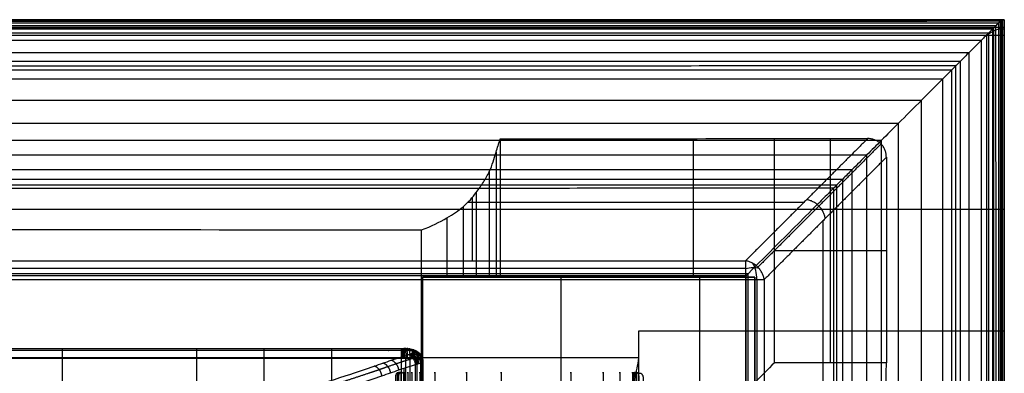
# Model space of a CAD drawing. Header units: millimetres. Extents: x -2054 to -149, y -1100 to -46.
# Tile 64 of 64: x -637 to -149, y -224 to -49. Entities that reach past the tile are written whole.
import ezdxf

# ---------------------------------------------------------------- set-up
doc = ezdxf.new("R2010")
doc.units = ezdxf.units.MM
for name, color, linetype, true_color in [('patt2$Calque 04', 7, 'Continuous', 0xffa500), ('patt2$Calque 20', 7, 'Continuous', 0xf24ad7), ('patt2$SOLIDEE', 7, 'Continuous', 0x3100ff)]:
    doc.layers.add(name, color=color, linetype=linetype, true_color=true_color)

msp = doc.modelspace()

# ---------------------------------------------------------------- linework, layer by layer
at = {"layer": 'patt2$Calque 04'}
for p, q in [((-615.46, -342.03, 382.47), (-615.46, -217.05, 382.47)), ((-548.83, -342.02, 382.47), (-548.83, -217.05, 382.47)), ((-515.49, -342.02, 382.47), (-515.49, -217.05, 382.47)), ((-482.02, -342.02, 382.47), (-482.02, -217.05, 382.47)), ((-447.41, -342.02, 382.47), (-447.41, -217.05, 382.47)), ((-445.23, -342.09, 382.37), (-445.24, -217.07, 382.37)), ((-443.19, -342.42, 381.88), (-443.19, -217.15, 381.88)), ((-439.7, -343.79, 379.85), (-439.71, -217.48, 379.85)), ((-437.82, -350.66, 369.21), (-437.83, -219.29, 369.21)), ((-436.74, -348.37, 372.87), (-436.74, -218.67, 372.87)), ((-446.19, -359.44, 360.56), (-446.2, -221.86, 360.56)), ((-440.46, -353.06, 366.16), (-440.46, -219.96, 366.16))]:
    msp.add_line(p, q, dxfattribs=at)
for points, weights, knots in [([(-439.35, -216.11, 369.02), (-439, -215.97, 369.55), (-438.47, -215.66, 370.69), (-438.1, -215.14, 372.66), (-438.31, -214.61, 374.62), (-439.05, -214.14, 376.4), (-440.22, -213.71, 378.03), (-441.75, -213.38, 379.28), (-443.41, -213.18, 380.05), (-444.51, -213.09, 380.37), (-445.14, -213.06, 380.49), (-445.36, -213.06, 380.52), (-445.52, -213.05, 380.55), (-445.88, -213.04, 380.59), (-446.47, -213.03, 380.62), (-446.93, -213.03, 380.62), (-447.23, -213.03, 380.62), (-447.41, -213.03, 380.62), (-458.95, -213.03, 380.62), (-470.48, -213.03, 380.62), (-482.02, -213.03, 380.63), (-493.18, -213.03, 380.63), (-504.34, -213.03, 380.63), (-515.49, -213.03, 380.62), (-526.61, -213.03, 380.62), (-537.72, -213.03, 380.62), (-548.83, -213.03, 380.62), (-571.04, -213.03, 380.62), (-593.25, -213.03, 380.62), (-615.46, -213.03, 380.62), (-637.63, -213.03, 380.62), (-659.81, -213.03, 380.62), (-681.98, -213.03, 380.62), (-726.19, -213.04, 380.62), (-770.39, -213.04, 380.62), (-814.6, -213.04, 380.62), (-858.82, -213.04, 380.62), (-903.04, -213.04, 380.62), (-947.26, -213.04, 380.62), (-958.3, -213.04, 380.62), (-969.34, -213.04, 380.62), (-980.38, -213.04, 380.62), (-991.49, -213.04, 380.62), (-1002.6, -213.04, 380.62), (-1013.71, -213.04, 380.62), (-1035.95, -213.04, 380.62), (-1058.19, -213.04, 380.62), (-1080.44, -213.04, 380.62), (-1102.28, -213.04, 380.62), (-1124.13, -213.04, 380.62), (-1145.97, -213.04, 380.62), (-1157.21, -213.04, 380.62), (-1168.45, -213.04, 380.62), (-1179.69, -213.04, 380.62), (-1180.57, -213.04, 380.62), (-1182.38, -213.04, 380.62), (-1184.98, -213.04, 380.62), (-1187.23, -213.04, 380.62), (-1188.73, -213.04, 380.62), (-1189.7, -213.04, 380.62), (-1190.04, -213.04, 380.63), (-1190.53, -213.05, 380.61)], [0.876188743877, 0.87261563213, 0.865059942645, 0.852088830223, 0.838955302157, 0.826783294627, 0.815542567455, 0.806882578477, 0.801399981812, 0.799100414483, 0.798239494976, 0.79803251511, 0.79791328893, 0.797538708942, 0.797309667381, 0.797337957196, 0.797314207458, 0.797322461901, 0.79732246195, 0.797322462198, 0.797322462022, 0.797322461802, 0.797322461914, 0.797322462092, 0.797322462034, 0.797322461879, 0.797322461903, 0.797322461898, 0.797322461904, 0.797322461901, 0.797322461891, 0.797322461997, 0.797322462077, 0.797322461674, 0.79732246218, 0.797322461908, 0.797322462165, 0.797322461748, 0.797322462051, 0.797322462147, 0.797322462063, 0.797322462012, 0.797322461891, 0.797322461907, 0.797322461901, 0.797322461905, 0.797322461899, 0.797322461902, 0.797322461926, 0.797322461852, 0.797322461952, 0.797322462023, 0.797322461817, 0.79732246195, 0.797322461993, 0.797340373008, 0.797316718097, 0.797329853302, 0.797311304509, 0.797350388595, 0.797259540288, 0.797415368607], [420.834277, 420.834277, 420.834277, 420.834277, 422.118042, 423.378567, 424.987123, 426.129043, 427.158787, 428.713607, 429.544871, 430.165331, 430.528355, 430.528355, 430.528355, 430.85126, 431.026685, 431.343489, 431.911727, 431.911727, 431.911727, 465.955328, 465.955328, 465.955328, 498.883548, 498.883548, 498.883548, 531.675348, 531.675348, 531.675348, 597.213229, 597.213229, 597.213229, 662.6481, 662.6481, 662.6481, 793.104807, 793.104807, 793.104807, 923.597965, 923.597965, 923.597965, 956.177689, 956.177689, 956.177689, 988.95428, 988.95428, 988.95428, 1054.593512, 1054.593512, 1054.593512, 1119.061309, 1119.061309, 1119.061309, 1152.225148, 1152.225148, 1152.225148, 1154.836463, 1157.447778, 1160.059094, 1161.364752, 1162.01758, 1162.670409, 1162.670409, 1162.670409, 1162.670409]), ([(-629.28, -324.01, 45.13), (-628.2, -322.81, 48.75), (-625.95, -320.38, 56.04), (-619.66, -314.01, 75.19), (-614.15, -308.87, 90.67), (-609.77, -304.95, 102.45), (-606.21, -301.76, 112.05), (-602.48, -298.58, 121.61), (-598.63, -295.42, 131.14), (-594.82, -292.28, 140.57), (-590.92, -289.16, 149.97), (-586.92, -286.04, 159.35), (-584, -283.76, 166.21), (-579.67, -280.43, 176.24), (-574.39, -276.54, 187.95), (-568.95, -272.62, 199.73), (-564.74, -269.78, 208.27), (-561.22, -267.52, 215.04), (-556.51, -264.5, 224.11), (-551.55, -261.51, 233.13), (-546.52, -258.52, 242.12), (-543.97, -257, 246.71), (-538.86, -253.98, 255.77), (-531.14, -249.59, 268.96), (-522.94, -245.36, 281.62), (-515.18, -241.99, 291.7), (-509.17, -239.65, 298.71), (-505.54, -238.3, 302.74), (-503.69, -237.64, 304.73), (-502.76, -237.31, 305.71), (-499.2, -236.03, 309.49), (-495.52, -234.78, 313.21), (-491.78, -233.53, 316.91), (-484.67, -231.16, 323.94), (-473.41, -227.54, 334.71), (-462.37, -223.85, 345.7), (-458.53, -222.53, 349.63), (-457.08, -222.03, 351.11), (-454.28, -221.07, 353.98), (-448.76, -219.17, 359.59), (-444.59, -217.79, 363.68), (-441.78, -216.88, 366.39), (-441.61, -216.82, 366.56), (-441.33, -216.73, 366.83), (-440.9, -216.6, 367.23), (-440.56, -216.5, 367.55), (-439.98, -216.34, 368.12), (-439.53, -216.2, 368.71), (-439.35, -216.11, 369.02)], [0.866465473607, 0.866832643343, 0.867393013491, 0.868427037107, 0.868895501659, 0.869364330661, 0.869819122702, 0.870211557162, 0.870542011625, 0.870808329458, 0.87107250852, 0.871334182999, 0.871467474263, 0.871805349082, 0.872375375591, 0.873157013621, 0.874004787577, 0.874518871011, 0.875171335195, 0.875569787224, 0.875719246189, 0.875805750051, 0.876147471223, 0.877168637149, 0.879961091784, 0.882564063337, 0.883834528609, 0.884702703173, 0.884805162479, 0.885514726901, 0.886122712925, 0.886535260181, 0.886761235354, 0.887120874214, 0.887153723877, 0.886438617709, 0.886150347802, 0.886116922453, 0.886078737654, 0.886629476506, 0.886993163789, 0.887200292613, 0.887313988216, 0.887595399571, 0.887064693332, 0.886193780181, 0.882535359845, 0.877544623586, 0.876188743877], [-1.359046, -1.359046, -1.359046, -1.359046, 11.58751, 24.730694, 67.394648, 67.394648, 67.394648, 102.194539, 102.194539, 102.194539, 136.61535, 136.61535, 136.61535, 161.796327, 173.504728, 179.971201, 205.60782, 205.60782, 205.60782, 239.986993, 239.986993, 239.986993, 257.508525, 274.730042, 291.052801, 308.049141, 316.902799, 321.329629, 325.756458, 325.756458, 325.756458, 342.668732, 342.668732, 342.668732, 374.84436, 392.453334, 392.453334, 392.453334, 399.089678, 405.335815, 417.90116, 417.90116, 417.90116, 418.695651, 419.219926, 419.619367, 419.948088, 420.834277, 420.834277, 420.834277, 420.834277])]:
    msp.add_rational_spline(points, weights, degree=3, knots=knots, dxfattribs=at)
for points, knots in [([(-446.01, -212.29, 376.54), (-446.12, -212.28, 376.55), (-446.28, -212.27, 376.57), (-446.56, -212.27, 376.58), (-446.92, -212.27, 376.59), (-447.22, -212.27, 376.59), (-447.41, -212.27, 376.59), (-458.95, -212.27, 376.59), (-470.48, -212.27, 376.59), (-482.02, -212.27, 376.59), (-493.18, -212.27, 376.59), (-504.34, -212.27, 376.59), (-515.49, -212.27, 376.59), (-526.61, -212.27, 376.59), (-537.72, -212.27, 376.59), (-548.83, -212.27, 376.59), (-571.04, -212.27, 376.59), (-593.25, -212.27, 376.59), (-615.46, -212.27, 376.59), (-637.63, -212.27, 376.59), (-659.81, -212.27, 376.58), (-681.98, -212.27, 376.58), (-726.19, -212.28, 376.58), (-770.4, -212.27, 376.58), (-814.6, -212.28, 376.58), (-858.83, -212.28, 376.59), (-903.05, -212.28, 376.58), (-947.27, -212.28, 376.58), (-958.31, -212.28, 376.58), (-969.35, -212.28, 376.58), (-980.39, -212.28, 376.58), (-991.49, -212.28, 376.58), (-1002.6, -212.28, 376.58), (-1013.71, -212.28, 376.58), (-1035.95, -212.28, 376.58), (-1058.19, -212.28, 376.59), (-1080.44, -212.28, 376.59), (-1102.28, -212.28, 376.58), (-1124.13, -212.28, 376.59), (-1145.98, -212.28, 376.58), (-1157.22, -212.28, 376.58), (-1168.45, -212.28, 376.58), (-1179.69, -212.28, 376.58), (-1180.58, -212.28, 376.58), (-1182.34, -212.28, 376.58), (-1185, -212.28, 376.59), (-1187.21, -212.28, 376.58), (-1188.76, -212.28, 376.59), (-1189.64, -212.28, 376.59), (-1190.1, -212.28, 376.58), (-1190.3, -212.28, 376.58)], [430.528355, 430.528355, 430.528355, 430.528355, 430.85126, 431.026685, 431.343489, 431.911727, 431.911727, 431.911727, 465.955328, 465.955328, 465.955328, 498.883548, 498.883548, 498.883548, 531.675348, 531.675348, 531.675348, 597.213229, 597.213229, 597.213229, 662.6481, 662.6481, 662.6481, 793.104807, 793.104807, 793.104807, 923.597965, 923.597965, 923.597965, 956.177689, 956.177689, 956.177689, 988.95428, 988.95428, 988.95428, 1054.593512, 1054.593512, 1054.593512, 1119.061309, 1119.061309, 1119.061309, 1152.225148, 1152.225148, 1152.225148, 1154.836463, 1157.447778, 1160.059094, 1161.364752, 1162.01758, 1162.670409, 1162.670409, 1162.670409, 1162.670409]), ([(-442.36, -214.51, 369.93), (-442.17, -214.39, 370.27), (-441.89, -214.16, 370.97), (-441.75, -213.75, 372.18), (-441.95, -213.36, 373.34), (-442.45, -213.02, 374.36), (-443.17, -212.72, 375.25), (-444.06, -212.5, 375.91), (-444.97, -212.36, 376.3), (-445.56, -212.31, 376.46), (-445.89, -212.29, 376.52), (-446.01, -212.29, 376.54)], [420.834277, 420.834277, 420.834277, 420.834277, 422.118042, 423.378567, 424.987123, 426.129043, 427.158787, 428.713607, 429.544871, 430.165331, 430.528355, 430.528355, 430.528355, 430.528355]), ([(-444.18, -215.18, 367.92), (-444, -215.12, 368.1), (-443.7, -215.03, 368.38), (-443.31, -214.9, 368.75), (-443.04, -214.81, 369.03), (-442.7, -214.69, 369.39), (-442.49, -214.58, 369.7), (-442.36, -214.51, 369.93)], [417.90116, 417.90116, 417.90116, 417.90116, 418.695651, 419.219926, 419.619367, 419.948088, 420.834277, 420.834277, 420.834277, 420.834277]), ([(-437.83, -219.29, 369.21), (-437.45, -219.17, 369.88), (-436.89, -218.94, 371.28), (-436.61, -218.53, 373.65), (-437.01, -218.14, 375.94), (-438, -217.8, 377.96), (-439.45, -217.5, 379.75), (-441.23, -217.28, 381.07), (-443.09, -217.14, 381.88), (-444.3, -217.09, 382.21), (-445, -217.07, 382.33), (-445.24, -217.07, 382.37), (-445.41, -217.06, 382.39), (-445.8, -217.05, 382.44), (-446.45, -217.05, 382.47), (-446.93, -217.05, 382.47), (-447.23, -217.05, 382.47), (-447.41, -217.05, 382.47), (-458.95, -217.05, 382.47), (-470.48, -217.05, 382.47), (-482.02, -217.05, 382.47), (-493.18, -217.05, 382.47), (-504.34, -217.05, 382.47), (-515.49, -217.05, 382.47), (-526.61, -217.05, 382.47), (-537.72, -217.05, 382.47), (-548.83, -217.05, 382.47), (-571.04, -217.05, 382.47), (-593.25, -217.05, 382.47), (-615.46, -217.05, 382.47), (-637.63, -217.05, 382.47), (-659.81, -217.05, 382.47), (-681.98, -217.05, 382.47), (-726.19, -217.06, 382.46), (-770.39, -217.06, 382.47), (-814.6, -217.06, 382.47), (-858.82, -217.06, 382.47), (-903.04, -217.06, 382.46), (-947.26, -217.06, 382.47), (-958.3, -217.06, 382.47), (-969.34, -217.06, 382.47), (-980.38, -217.06, 382.47), (-991.49, -217.06, 382.47), (-1002.6, -217.06, 382.47), (-1013.71, -217.06, 382.47), (-1035.95, -217.06, 382.47), (-1058.19, -217.06, 382.47), (-1080.44, -217.06, 382.47), (-1102.28, -217.06, 382.47), (-1124.13, -217.06, 382.47), (-1145.97, -217.06, 382.47), (-1157.21, -217.06, 382.47), (-1168.45, -217.06, 382.47), (-1179.69, -217.06, 382.47), (-1180.57, -217.06, 382.47), (-1182.38, -217.06, 382.47), (-1184.98, -217.06, 382.47), (-1187.23, -217.06, 382.47), (-1188.72, -217.06, 382.47), (-1189.71, -217.06, 382.47), (-1190.02, -217.06, 382.47), (-1190.58, -217.07, 382.45)], [420.834277, 420.834277, 420.834277, 420.834277, 422.118042, 423.378567, 424.987123, 426.129043, 427.158787, 428.713607, 429.544871, 430.165331, 430.528355, 430.528355, 430.528355, 430.85126, 431.026685, 431.343489, 431.911727, 431.911727, 431.911727, 465.955328, 465.955328, 465.955328, 498.883548, 498.883548, 498.883548, 531.675348, 531.675348, 531.675348, 597.213229, 597.213229, 597.213229, 662.6481, 662.6481, 662.6481, 793.104807, 793.104807, 793.104807, 923.597965, 923.597965, 923.597965, 956.177689, 956.177689, 956.177689, 988.95428, 988.95428, 988.95428, 1054.593512, 1054.593512, 1054.593512, 1119.061309, 1119.061309, 1119.061309, 1152.225148, 1152.225148, 1152.225148, 1154.836463, 1157.447778, 1160.059094, 1161.364752, 1162.01758, 1162.670409, 1162.670409, 1162.670409, 1162.670409]), ([(-632.63, -322.49, 45.51), (-631.54, -321.28, 49.15), (-629.27, -318.85, 56.47), (-622.95, -312.47, 75.69), (-617.42, -307.33, 91.19), (-613.04, -303.41, 103), (-609.45, -300.21, 112.63), (-605.71, -297.03, 122.21), (-601.85, -293.86, 131.76), (-598.03, -290.72, 141.21), (-594.12, -287.6, 150.62), (-590.12, -284.48, 160.01), (-587.19, -282.2, 166.88), (-582.85, -278.86, 176.93), (-577.55, -274.97, 188.67), (-572.08, -271.04, 200.5), (-567.84, -268.19, 209.09), (-564.3, -265.93, 215.88), (-559.55, -262.9, 225), (-554.58, -259.91, 234.03), (-549.55, -256.92, 243.04), (-546.99, -255.39, 247.63), (-541.86, -252.38, 256.71), (-534.1, -247.98, 269.96), (-525.76, -243.72, 282.8), (-517.86, -240.33, 293.01), (-511.77, -237.98, 300.09), (-508.1, -236.63, 304.15), (-506.23, -235.96, 306.17), (-505.28, -235.63, 307.15), (-501.68, -234.35, 310.97), (-497.97, -233.09, 314.7), (-494.21, -231.84, 318.41), (-487.07, -229.47, 325.46), (-475.83, -225.85, 336.23), (-464.83, -222.16, 347.18), (-461, -220.84, 351.1), (-459.56, -220.35, 352.57), (-456.76, -219.38, 355.45), (-451.2, -217.48, 361.09), (-447.01, -216.1, 365.2), (-444.18, -215.18, 367.92)], [-1.359046, -1.359046, -1.359046, -1.359046, 11.58751, 24.730694, 67.394648, 67.394648, 67.394648, 102.194539, 102.194539, 102.194539, 136.61535, 136.61535, 136.61535, 161.796327, 173.504728, 179.971201, 205.60782, 205.60782, 205.60782, 239.986993, 239.986993, 239.986993, 257.508525, 274.730042, 291.052801, 308.049141, 316.902799, 321.329629, 325.756458, 325.756458, 325.756458, 342.668732, 342.668732, 342.668732, 374.84436, 392.453334, 392.453334, 392.453334, 399.089678, 405.335815, 417.90116, 417.90116, 417.90116, 417.90116]), ([(-627.71, -327.28, 45.65), (-626.64, -326.07, 49.26), (-624.38, -323.64, 56.53), (-618.09, -317.26, 75.66), (-612.58, -312.11, 91.11), (-608.21, -308.19, 102.88), (-604.65, -305, 112.46), (-600.92, -301.81, 122.01), (-597.07, -298.64, 131.53), (-593.26, -295.51, 140.95), (-589.36, -292.38, 150.34), (-585.37, -289.27, 159.71), (-582.45, -286.99, 166.56), (-578.12, -283.65, 176.58), (-572.85, -279.75, 188.27), (-567.4, -275.83, 200.02), (-563.21, -272.97, 208.53), (-559.69, -270.72, 215.28), (-554.98, -267.69, 224.34), (-550.02, -264.69, 233.33), (-545, -261.7, 242.32), (-542.45, -260.18, 246.9), (-537.34, -257.16, 255.95), (-529.63, -252.76, 269.11), (-521.46, -248.5, 281.67), (-513.75, -245.11, 291.64), (-507.77, -242.76, 298.59), (-504.17, -241.41, 302.58), (-502.33, -240.75, 304.56), (-501.4, -240.41, 305.54), (-497.85, -239.13, 309.3), (-494.18, -237.87, 313), (-490.45, -236.62, 316.69), (-483.34, -234.25, 323.7), (-472.1, -230.63, 334.47), (-461.03, -226.94, 345.49), (-457.18, -225.62, 349.43), (-455.73, -225.13, 350.91), (-452.93, -224.16, 353.79), (-447.43, -222.26, 359.38), (-443.27, -220.88, 363.45), (-440.46, -219.96, 366.16), (-440.29, -219.91, 366.32), (-440.02, -219.81, 366.58), (-439.58, -219.69, 367), (-439.22, -219.59, 367.36), (-438.54, -219.47, 368.07), (-438.02, -219.37, 368.85), (-437.83, -219.29, 369.21)], [-1.359046, -1.359046, -1.359046, -1.359046, 11.58751, 24.730694, 67.394648, 67.394648, 67.394648, 102.194539, 102.194539, 102.194539, 136.61535, 136.61535, 136.61535, 161.796327, 173.504728, 179.971201, 205.60782, 205.60782, 205.60782, 239.986993, 239.986993, 239.986993, 257.508525, 274.730042, 291.052801, 308.049141, 316.902799, 321.329629, 325.756458, 325.756458, 325.756458, 342.668732, 342.668732, 342.668732, 374.84436, 392.453334, 392.453334, 392.453334, 399.089678, 405.335815, 417.90116, 417.90116, 417.90116, 418.695651, 419.219926, 419.619367, 419.948088, 420.834277, 420.834277, 420.834277, 420.834277])]:
    msp.add_open_spline(points, degree=3, knots=knots, dxfattribs=at)
for points, weights in [([(-615.46, -217.05, 382.47), (-615.46, -210.29, 382.47), (-615.46, -212.27, 376.59)], [1, 0.594644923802, 1]), ([(-548.83, -217.05, 382.47), (-548.83, -210.29, 382.47), (-548.83, -212.27, 376.59)], [1, 0.594644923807, 1]), ([(-515.49, -217.05, 382.47), (-515.5, -210.29, 382.47), (-515.49, -212.27, 376.59)], [1, 0.594644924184, 1]), ([(-482.02, -217.05, 382.47), (-482.02, -210.29, 382.47), (-482.02, -212.27, 376.59)], [1, 0.594644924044, 1]), ([(-447.41, -217.05, 382.47), (-447.41, -210.29, 382.47), (-447.41, -212.27, 376.59)], [1, 0.594644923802, 1]), ([(-446.81, -217.05, 382.47), (-446.8, -210.29, 382.47), (-446.83, -212.27, 376.59)], [1, 0.594650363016, 1]), ([(-446.32, -217.05, 382.46), (-446.24, -210.29, 382.46), (-446.51, -212.27, 376.58)], [1, 0.594737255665, 1]), ([(-445.92, -217.05, 382.44), (-445.75, -210.3, 382.43), (-446.33, -212.27, 376.57)], [1, 0.595052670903, 1]), ([(-445.24, -217.07, 382.37), (-444.92, -210.34, 382.32), (-446.01, -212.29, 376.54)], [1, 0.596065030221, 1]), ([(-444.49, -217.09, 382.24), (-444.03, -210.4, 382.14), (-445.65, -212.31, 376.47)], [1, 0.597855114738, 1]), ([(-443.25, -217.14, 381.9), (-442.57, -210.56, 381.67), (-445.04, -212.36, 376.31)], [1, 0.602560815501, 1]), ([(-441.7, -217.25, 381.23), (-440.83, -210.86, 380.77), (-444.29, -212.47, 375.98)], [1, 0.611538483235, 1]), ([(-439.3, -217.55, 379.46), (-438.38, -211.61, 378.53), (-443.1, -212.77, 375.1)], [1, 0.634647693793, 1]), ([(-438.11, -217.8, 377.98), (-437.35, -212.19, 376.82), (-442.5, -213.01, 374.37)], [1, 0.653088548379, 1]), ([(-437.83, -219.29, 369.21), (-438.36, -215.06, 368.27), (-442.36, -214.51, 369.93)], [1, 0.752377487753, 1]), ([(-437.21, -218.1, 376.17), (-436.74, -212.86, 374.84), (-442.05, -213.32, 373.45)], [1, 0.674957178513, 1]), ([(-436.98, -218.93, 371.31), (-437.29, -214.44, 370.12), (-441.94, -214.15, 370.99)], [1, 0.729782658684, 1]), ([(-436.72, -218.57, 373.45), (-436.71, -213.77, 372.11), (-441.81, -213.79, 372.08)], [1, 0.706184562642, 1]), ([(-452.85, -224.13, 353.86), (-453.47, -220.13, 353.23), (-456.67, -219.35, 355.53)], [1, 0.772323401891, 1]), ([(-448.78, -222.74, 357.98), (-449.4, -218.74, 357.36), (-452.58, -217.96, 359.68)], [1, 0.772975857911, 1]), ([(-440.46, -219.96, 366.16), (-441.08, -215.98, 365.56), (-444.18, -215.18, 367.92)], [1, 0.774400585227, 1]), ([(-439.94, -219.79, 366.65), (-440.56, -215.81, 366.06), (-443.64, -215.01, 368.44)], [1, 0.774806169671, 1]), ([(-439.54, -219.68, 367.04), (-440.15, -215.68, 366.43), (-443.29, -214.89, 368.78)], [1, 0.773822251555, 1]), ([(-439.17, -219.59, 367.41), (-439.79, -215.57, 366.77), (-443.02, -214.81, 369.04)], [1, 0.771600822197, 1]), ([(-438.77, -219.51, 367.84), (-439.38, -215.45, 367.13), (-442.82, -214.73, 369.27)], [1, 0.76726975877, 1]), ([(-457.18, -225.62, 349.43), (-457.8, -221.62, 348.8), (-461, -220.84, 351.1)], [1, 0.772300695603, 1]), ([(-448.33, -224.56, 379.59), (-451.73, -221.35, 385.83), (-450.31, -229.07, 386.44)], [1, 0.540490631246, 1]), ([(-447.9, -224.5, 379.71), (-450.68, -221, 386.37), (-449.46, -228.99, 386.77)], [1, 0.530408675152, 1]), ([(-447.55, -224.45, 379.79), (-449.77, -220.77, 386.71), (-448.77, -228.94, 386.97)], [1, 0.523965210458, 1]), ([(-447.03, -224.41, 379.87), (-448.33, -220.53, 387.08), (-447.73, -228.88, 387.17)], [1, 0.51720281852, 1]), ([(-446.41, -224.39, 379.91), (-446.55, -220.41, 387.26), (-446.48, -228.85, 387.27)], [1, 0.513960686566, 1]), ([(-446.21, -224.39, 379.91), (-446.29, -220.41, 387.27), (-446.25, -228.85, 387.27)], [1, 0.513895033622, 1]), ([(-445.62, -224.39, 379.91), (-445.6, -220.4, 387.27), (-445.61, -228.85, 387.27)], [1, 0.513845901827, 1]), ([(-444.37, -224.39, 379.91), (-444.37, -220.41, 387.27), (-444.37, -228.85, 387.27)], [1, 0.513931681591, 1]), ([(-442.33, -224.39, 379.91), (-442.33, -220.41, 387.27), (-442.33, -228.85, 387.27)], [1, 0.513947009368, 1]), ([(-438.42, -224.39, 379.91), (-438.42, -220.41, 387.26), (-438.42, -228.86, 387.26)], [1, 0.513974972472, 1]), ([(-431, -224.39, 379.91), (-431.01, -220.41, 387.27), (-431.01, -228.85, 387.27)], [1, 0.513921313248, 1]), ([(-415.22, -224.39, 379.91), (-415.22, -220.41, 387.27), (-415.22, -228.85, 387.27)], [1, 0.513925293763, 1]), ([(-398.04, -224.39, 379.91), (-398.04, -220.41, 387.27), (-398.04, -228.85, 387.27)], [1, 0.51391753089, 1]), ([(-363.62, -224.39, 379.91), (-363.62, -220.41, 387.27), (-363.62, -228.85, 387.27)], [1, 0.513920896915, 1]), ([(-347.48, -224.39, 379.91), (-347.48, -220.4, 387.27), (-347.48, -228.85, 387.27)], [1, 0.513914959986, 1]), ([(-339.31, -224.39, 379.91), (-339.31, -220.4, 387.27), (-339.31, -228.85, 387.27)], [1, 0.513920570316, 1]), ([(-333.05, -224.39, 379.91), (-333.05, -220.4, 387.27), (-333.05, -228.85, 387.27)], [1, 0.513925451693, 1]), ([(-332.96, -224.39, 379.91), (-332.89, -220.41, 387.27), (-332.93, -228.85, 387.27)], [1, 0.513938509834, 1]), ([(-332.74, -224.39, 379.9), (-332.44, -220.41, 387.25), (-332.58, -228.85, 387.26)], [1, 0.514145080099, 1]), ([(-332.31, -224.4, 379.88), (-331.4, -220.47, 387.17), (-331.82, -228.87, 387.21)], [1, 0.515701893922, 1]), ([(-331.95, -224.42, 379.85), (-330.3, -220.6, 386.97), (-331.06, -228.9, 387.11)], [1, 0.519310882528, 1]), ([(-331.42, -224.47, 379.75), (-328.89, -220.9, 386.53), (-330.01, -228.96, 386.86)], [1, 0.527431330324, 1]), ([(-330.36, -224.65, 379.4), (-326.34, -221.83, 385.07), (-327.88, -229.19, 385.95)], [1, 0.55513726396, 1])]:
    msp.add_rational_spline(points, weights, degree=2, dxfattribs=at)
at = {"layer": 'patt2$Calque 20'}
for p, q in [((-398.55, -108.34, -350.55), (-398.54, -176.88, -350.55)), ((-302.86, -108.24, -350.79), (-302.86, -176.88, -350.79)), ((-234.92, -219.23, -350.9), (-234.93, -108.2, -350.9)), ((-400.61, -114.99, -334.19), (-400.61, -176.88, -334.19)), ((-403.94, -124.48, -310.8), (-403.94, -176.88, -310.8)), ((-410.4, -134.9, -285.14), (-410.4, -176.88, -285.14)), ((-414.53, -139.67, -273.38), (-247.96, -139.67, -273.38)), ((-412.31, -168.72, -201.83), (-412.31, -137.29, -279.25)), ((-416.98, -141.92, -267.85), (-416.98, -176.88, -267.85)), ((-424.94, -147.47, -254.18), (-424.94, -176.88, -254.18)), ((-238.75, -148.99, -273.24), (-238.75, -315.56, -273.24)), ((-437.57, -1099.09, -239.75), (-437.59, -153.33, -239.75)), ((-262.68, -163.66, -350.9), (-207.23, -163.66, -350.9)), ((-1188.18, -168.73, -201.83), (-277.01, -168.72, -201.83)), ((-1188.18, -178, -195.59), (-277.01, -177.98, -195.59)), ((-299.68, -176.88, -240.29), (-436.97, -176.88, -240.29)), ((-436.91, -176.88, -240.34), (-299.68, -176.88, -240.34)), ((-403.84, -176.88, -311.33), (-272.4, -176.88, -311.33)), ((-385.12, -176.88, -350.59), (-385.12, -176.88, -240.39)), ((-368.32, -338.05, -240.29), (-368.33, -176.88, -240.29)), ((-368.33, -176.88, -240.39), (-368.33, -176.88, -240.29)), ((-299.68, -176.88, -240.29), (-299.68, -176.88, -240.39)), ((-299.68, -338.05, -240.29), (-299.68, -176.88, -240.29)), ((-272.4, -176.88, -240.39), (-299.68, -176.88, -240.39)), ((-277.01, -177.98, -195.59), (-276.99, -1089.1, -195.59)), ((-272.4, -176.88, -240.39), (-272.4, -176.88, -350.87)), ((-272.4, -337.94, -240.39), (-272.4, -176.88, -240.39)), ((-272.4, -176.88, -311.33), (-272.4, -304.79, -311.33)), ((-267.74, -177.98, -201.83), (-267.72, -1089.1, -201.83))]:
    msp.add_line(p, q, dxfattribs=at)
at = {"layer": 'patt2$Calque 20', "extrusion": (-0.878707, -1.61687e-05, 0.477361)}
msp.add_arc((177.98, -312.89, 144.32), 9.95, 90, 143.6538, dxfattribs=at)
at = {"layer": 'patt2$Calque 20', "extrusion": (0.277463, -0.813747, 0.510715)}
msp.add_arc((-319.62, -217.13, -37.02), 10, 35.1859, 80.123, dxfattribs=at)
at = {"layer": 'patt2$Calque 20', "extrusion": (-1.84005e-05, 1, 1.66533e-16)}
msp.add_arc((277.01, -205.59, -177.98), 10, 90, 157.9051, dxfattribs=at)
at = {"layer": 'patt2$Calque 20'}
for points, knots in [([(-437.59, -153.33, -239.75), (-432.51, -151.55, -244.13), (-428.65, -149.66, -248.77), (-424.94, -147.47, -254.18), (-421.85, -145.64, -258.67), (-419.32, -143.89, -262.98), (-416.98, -141.92, -267.85), (-415.61, -140.76, -270.7), (-414.45, -139.65, -273.45), (-412.27, -137.29, -279.26), (-411.3, -136.09, -282.21), (-410.4, -134.9, -285.14), (-409.13, -133.23, -289.26), (-407.9, -131.42, -293.72), (-405.79, -128.02, -302.1), (-404.76, -126.2, -306.56), (-403.94, -124.48, -310.8), (-403.18, -122.88, -314.74), (-402.59, -121.35, -318.51), (-401.53, -118.16, -326.37), (-401.09, -116.57, -330.29), (-400.61, -114.99, -334.19), (-400.28, -113.88, -336.92), (-399.93, -112.77, -339.65), (-399.4, -111.11, -343.74), (-399.23, -110.56, -345.1), (-398.96, -109.73, -347.14), (-398.87, -109.45, -347.83), (-398.74, -109.04, -348.85), (-398.7, -108.9, -349.19), (-398.64, -108.69, -349.7), (-398.61, -108.62, -349.87), (-398.58, -108.52, -350.13), (-398.55, -108.38, -350.46), (-398.55, -108.34, -350.55)], [0, 0, 0, 0, 20.17415, 20.17415, 20.17415, 36.977075, 36.977075, 36.977075, 46.982588, 46.982588, 56.777302, 56.777302, 56.777302, 70.975305, 70.975305, 85.236666, 85.236666, 85.236666, 98.075449, 98.075449, 110.70512, 110.70512, 110.70512, 119.725873, 119.725873, 124.236333, 124.236333, 126.491599, 126.491599, 127.619267, 127.619267, 128.183133, 128.183133, 128.483697, 128.483697, 128.483697, 128.483697]), ([(-207.23, -117.47, -350.9), (-207.23, -117.19, -350.9), (-207.25, -116.63, -350.9), (-207.35, -115.8, -350.9), (-207.53, -114.96, -350.9), (-207.78, -114.14, -350.9), (-208.11, -113.33, -350.9), (-208.52, -112.56, -350.9), (-209, -111.83, -350.9), (-209.55, -111.15, -350.9), (-210.17, -110.53, -350.9), (-210.86, -109.97, -350.9), (-211.59, -109.49, -350.9), (-212.36, -109.08, -350.9), (-213.16, -108.75, -350.9), (-213.99, -108.5, -350.9), (-214.82, -108.33, -350.9), (-215.66, -108.22, -350.9), (-216.22, -108.2, -350.9), (-216.49, -108.2, -350.9)], [0, 0, 0, 0, 0.830257, 1.672969, 2.526, 3.387292, 4.254932, 5.127199, 6.002578, 6.879741, 7.757483, 8.634646, 9.510026, 10.382293, 11.249933, 12.111225, 12.964256, 13.806968, 14.637225, 14.637225, 14.637225, 14.637225]), ([(-436.86, -176.88, -240.39), (-431.66, -176.88, -245.01), (-424.14, -176.88, -254.69), (-416.75, -176.88, -267.45), (-410.64, -176.88, -282.82), (-403.05, -176.88, -312.07), (-400.8, -176.88, -333.72), (-398.55, -176.88, -350.04), (-398.54, -176.88, -350.55)], [-310.945918, -310.945918, -310.945918, -310.945918, -291.752308, -271.676846, -251.601383, -231.525921, -211.450458, -191.374996, -191.374996, -191.374996, -191.374996])]:
    msp.add_open_spline(points, degree=3, knots=knots, dxfattribs=at)
for points, degree in [([(-398.55, -108.34, -350.55), (-353.26, -108.3, -350.67), (-307.97, -108.25, -350.78), (-262.68, -108.2, -350.9)], 3), ([(-216.49, -108.2, -350.9), (-246.75, -138.46, -276.36), (-277.01, -168.72, -201.83)], 2), ([(-209.87, -110.84, -350.9), (-240.37, -141.35, -275.75), (-270.87, -171.85, -200.61)], 2), ([(-262.68, -108.2, -350.9), (-239.59, -108.2, -350.9), (-216.49, -108.2, -350.9)], 2), ([(-262.68, -219.23, -350.9), (-262.68, -163.72, -350.9), (-262.68, -108.2, -350.9)], 2), ([(-207.23, -117.47, -350.9), (-237.48, -147.73, -276.36), (-267.74, -177.98, -201.83)], 2), ([(-207.23, -117.47, -350.9), (-207.23, -168.35, -350.9), (-207.23, -219.23, -350.9)], 2), ([(-1020.32, -153.11, -240.32), (-826.08, -153.18, -240.13), (-631.83, -153.25, -239.94), (-437.59, -153.33, -239.75)], 3), ([(-1188.18, -172.42, -197.29), (-732.6, -172.41, -197.29), (-277.01, -172.4, -197.29)], 2), ([(-436.97, -176.88, -240.29), (-436.93, -176.88, -240.32), (-436.9, -176.88, -240.35), (-436.86, -176.88, -240.39)], 3), ([(-436.97, -176.88, -240.29), (-436.97, -257.47, -240.29), (-436.97, -338.05, -240.29)], 2), ([(-299.68, -176.88, -240.39), (-368.27, -176.88, -240.39), (-436.86, -176.88, -240.39)], 2), ([(-398.54, -176.88, -350.55), (-349.11, -176.88, -350.68), (-299.68, -176.88, -350.8)], 2), ([(-299.68, -337.94, -240.39), (-299.68, -257.41, -240.39), (-299.68, -176.88, -240.39)], 2), ([(-299.68, -176.88, -350.8), (-286.04, -176.88, -350.84), (-272.4, -176.88, -350.87)], 2), ([(-272.4, -176.88, -350.87), (-272.4, -202.92, -350.87), (-272.4, -228.95, -350.87)], 2), ([(-271.42, -177.98, -197.29), (-271.41, -633.54, -197.29), (-271.41, -1089.1, -197.29)], 2), ([(-262.68, -219.23, -350.9), (-265.92, -222.47, -350.89), (-269.16, -225.71, -350.88), (-272.4, -228.95, -350.87)], 3), ([(-207.23, -219.23, -350.9), (-234.95, -219.23, -350.9), (-262.68, -219.23, -350.9)], 2), ([(-207.31, -299.46, -350.69), (-207.28, -272.72, -350.76), (-207.25, -245.97, -350.83), (-207.23, -219.23, -350.9)], 3)]:
    msp.add_open_spline(points, degree=degree, dxfattribs=at)
for points, weights in [([(-237.48, -147.73, -276.36), (-238.63, -139.61, -273.53), (-246.75, -138.46, -276.36)], [1, 0.755474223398, 1]), ([(-277.01, -168.72, -201.83), (-277.01, -171.25, -195.59), (-277.01, -177.98, -195.59)], [1, 0.829500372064, 1]), ([(-267.74, -177.98, -201.83), (-268.89, -169.87, -199), (-277.01, -168.72, -201.83)], [1, 0.755474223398, 1])]:
    msp.add_rational_spline(points, weights, degree=2, dxfattribs=at)
at = {"layer": 'patt2$SOLIDEE'}
for p, q in [((-1183.78, -143.21, 350.56), (-148.78, -143.19, 350.56)), ((-329.97, -216.73, 350.56), (-1183.78, -216.75, 350.56))]:
    msp.add_line(p, q, dxfattribs=at)
for points in [[(-149.62, -49.35, 340.63), (-674.2, -49.36, 340.63), (-1198.78, -49.37, 340.63)], [(-329.98, -49.36, 350.56), (-764.38, -49.36, 350.56), (-1198.78, -49.37, 350.56)], [(-332.21, -49.36, 343.15), (-765.5, -49.36, 343.15), (-1198.78, -49.37, 343.15)], [(-1198.78, -49.37, 348.9), (-764.63, -49.36, 348.9), (-330.48, -49.36, 348.9)], [(-1198.78, -49.55, 343.73), (-674.47, -49.54, 343.73), (-150.15, -49.53, 343.73)], [(-1198.78, -50.92, 346.47), (-675.15, -50.91, 346.47), (-151.52, -50.9, 346.47)], [(-1198.78, -52.29, 348.04), (-675.84, -52.28, 348.04), (-152.9, -52.27, 348.04)], [(-148.78, -53.19, 349.73), (-673.78, -53.2, 349.73), (-1198.78, -53.21, 349.73)], [(-1190.78, -49.37, 338.11), (-762.26, -49.36, 338.11), (-333.74, -49.36, 338.11)], [(-1190.78, -50.01, 335.84), (-670.7, -50, 335.84), (-150.62, -49.99, 335.84)], [(-1190.78, -53.34, 325.82), (-672.36, -53.33, 325.82), (-153.95, -53.32, 325.82)], [(-333.74, -49.36, 338.11), (-241.86, -49.35, 338.11), (-149.98, -49.35, 338.11)], [(-149.98, -49.35, 343.15), (-241.09, -49.35, 343.15), (-332.21, -49.36, 343.15)], [(-330.48, -49.36, 348.9), (-242.26, -49.35, 348.9), (-154.04, -49.35, 348.9)], [(-157.65, -49.35, 350.56), (-243.81, -49.35, 350.56), (-329.98, -49.36, 350.56)], [(-148.78, -49.35, 350.56), (-153.22, -49.35, 350.56), (-157.65, -49.35, 350.56)], [(-154.04, -49.35, 348.9), (-152.01, -49.35, 348.9), (-149.98, -49.35, 348.9)], [(-153.94, -236.83, 325.82), (-153.94, -145.08, 325.82), (-153.95, -53.32, 325.82)], [(-152.89, -230.11, 348.04), (-152.89, -141.19, 348.04), (-152.9, -52.27, 348.04)], [(-151.52, -230.59, 346.47), (-151.52, -140.74, 346.47), (-151.52, -50.9, 346.47)], [(-150.61, -233.8, 335.84), (-150.62, -141.9, 335.84), (-150.62, -49.99, 335.84)], [(-150.15, -231.42, 343.73), (-150.15, -140.47, 343.73), (-150.15, -49.53, 343.73)], [(-149.98, -49.35, 348.9), (-149.38, -49.35, 348.9), (-148.78, -49.35, 348.9)], [(-149.62, -232.37, 340.58), (-149.62, -140.86, 340.58), (-149.62, -49.35, 340.58)], [(-148.78, -49.35, 350.56), (-148.78, -49.35, 349.73), (-148.78, -49.35, 348.9)], [(-148.78, -49.35, 348.9), (-148.78, -53.19, 349.73), (-148.78, -57.03, 350.56)], [(-148.78, -57.03, 350.56), (-148.78, -53.19, 350.56), (-148.78, -49.35, 350.56)], [(-148.78, -53.19, 349.73), (-148.78, -51.27, 349.73), (-148.78, -49.35, 349.73)], [(-148.78, -53.03, 348.64), (-148.78, -128.6, 348.64), (-148.78, -204.17, 348.64)], [(-148.78, -53.19, 350.56), (-148.78, -53.19, 350.15), (-148.78, -53.19, 349.73)], [(-1198.78, -53.92, 349.19), (-676.65, -53.91, 349.19), (-154.52, -53.9, 349.19)], [(-1190.78, -55.85, 318.45), (-673.62, -55.84, 318.45), (-156.45, -55.83, 318.45)], [(-1183.78, -57.05, 350.56), (-756.88, -57.04, 350.56), (-329.97, -57.03, 350.56)], [(-329.97, -57.03, 350.56), (-243.81, -57.03, 350.56), (-157.65, -57.03, 350.56)], [(-157.65, -57.03, 350.56), (-157.65, -130.3, 350.56), (-157.65, -203.57, 350.56)], [(-157.65, -57.03, 350.56), (-153.22, -57.03, 350.56), (-148.78, -57.03, 350.56)], [(-156.45, -239.05, 318.45), (-156.45, -147.44, 318.45), (-156.45, -55.83, 318.45)], [(-154.52, -229.77, 349.19), (-154.52, -141.83, 349.19), (-154.52, -53.9, 349.19)], [(-151.32, -53.9, 349.19), (-150.05, -53.9, 349.19), (-148.78, -53.9, 349.19)], [(-148.78, -203.57, 350.56), (-148.78, -130.3, 350.56), (-148.78, -57.03, 350.56)], [(-1190.78, -59.44, 307.91), (-675.41, -59.43, 307.91), (-160.04, -59.42, 307.91)], [(-160.04, -242.24, 307.91), (-160.04, -150.83, 307.91), (-160.04, -59.42, 307.91)], [(-1190.78, -65.58, 289.88), (-678.48, -65.57, 289.88), (-166.18, -65.56, 289.88)], [(-166.18, -247.69, 289.88), (-166.18, -156.62, 289.88), (-166.18, -65.56, 289.88)], [(-1190.78, -69.94, 277.06), (-680.66, -69.93, 277.06), (-170.55, -69.92, 277.06)], [(-1190.78, -72.12, 270.95), (-681.75, -72.11, 270.95), (-172.72, -72.1, 270.95)], [(-172.72, -253.41, 270.95), (-172.72, -162.75, 270.95), (-172.72, -72.1, 270.95)], [(-170.54, -251.56, 277.06), (-170.54, -160.74, 277.06), (-170.55, -69.92, 277.06)], [(-1190.78, -74.18, 267.12), (-682.78, -74.17, 267.12), (-174.78, -74.16, 267.12)], [(-174.78, -254.56, 267.12), (-174.78, -164.36, 267.12), (-174.78, -74.16, 267.12)], [(-1190.78, -78.67, 263.64), (-685.02, -78.66, 263.64), (-179.27, -78.65, 263.64)], [(-179.27, -255.61, 263.64), (-179.27, -167.13, 263.64), (-179.27, -78.65, 263.64)], [(-1190.78, -89.26, 257.97), (-690.32, -89.25, 257.97), (-189.86, -89.24, 257.97)], [(-189.86, -257.33, 257.97), (-189.86, -173.28, 257.97), (-189.86, -89.24, 257.97)], [(-1190.78, -100.61, 251.96), (-696, -100.61, 251.96), (-201.22, -100.6, 251.96)], [(-201.21, -259.14, 251.96), (-201.22, -179.87, 251.96), (-201.22, -100.6, 251.96)], [(-1190.78, -109, 246.83), (-700.19, -108.99, 246.83), (-209.6, -108.98, 246.83)], [(-209.6, -260.69, 246.83), (-209.6, -184.84, 246.83), (-209.6, -108.98, 246.83)], [(-1190.78, -116.24, 240.65), (-703.81, -116.23, 240.65), (-216.84, -116.22, 240.65)], [(-216.84, -262.56, 240.65), (-216.84, -189.39, 240.65), (-216.84, -116.22, 240.65)], [(-1190.78, -123.51, 231.93), (-707.45, -123.5, 231.93), (-224.12, -123.49, 231.93)], [(-224.11, -265.19, 231.93), (-224.11, -194.34, 231.93), (-224.12, -123.49, 231.93)], [(-1190.78, -128.25, 223.79), (-709.81, -128.24, 223.79), (-228.85, -128.23, 223.79)], [(-1190.78, -131.08, 216.39), (-711.23, -131.07, 216.39), (-231.68, -131.06, 216.39)], [(-231.68, -269.89, 216.39), (-231.68, -200.48, 216.39), (-231.68, -131.06, 216.39)], [(-228.85, -267.66, 223.79), (-228.85, -197.94, 223.79), (-228.85, -128.23, 223.79)], [(-1190.78, -132.68, 209.21), (-712.03, -132.67, 209.21), (-233.28, -132.66, 209.21)], [(-233.28, -272.06, 209.21), (-233.28, -202.36, 209.21), (-233.28, -132.66, 209.21)], [(-275.71, -175.13, -195.64), (-737.25, -175.14, -195.64), (-1198.79, -175.15, -195.64)], [(-275.71, -372.98, -195.64), (-275.71, -274.05, -195.64), (-275.71, -175.13, -195.64)], [(-276.7, -176.09, -195.64), (-733.74, -176.09, -195.64), (-1190.78, -176.1, -195.64)], [(-276.7, -372.94, -195.64), (-276.7, -274.51, -195.64), (-276.7, -176.09, -195.64)], [(-157.65, -203.57, 350.56), (-243.81, -203.58, 350.56), (-329.97, -203.58, 350.56)], [(-329.97, -203.58, 350.56), (-329.97, -210.16, 350.56), (-329.97, -216.73, 350.56)], [(-157.65, -203.57, 350.56), (-157.65, -216.46, 350.56), (-157.65, -229.35, 350.56)], [(-157.65, -203.57, 350.56), (-157.65, -216.46, 350.56), (-157.65, -229.35, 350.56)], [(-148.78, -203.57, 350.56), (-153.21, -203.57, 350.56), (-157.65, -203.57, 350.56)], [(-148.78, -229.35, 350.56), (-148.78, -216.46, 350.56), (-148.78, -203.57, 350.56)], [(-148.78, -204.17, 348.64), (-148.78, -203.87, 349.6), (-148.78, -203.57, 350.56)], [(-148.78, -204.17, 348.64), (-148.78, -217.05, 348.64), (-148.78, -229.93, 348.64)], [(-329.97, -216.73, 350.56), (-329.97, -223.04, 350.56), (-329.97, -229.36, 350.56)]]:
    msp.add_open_spline(points, degree=2, dxfattribs=at)
for points, knots in [([(-149.98, -49.35, 338.11), (-150.16, -49.53, 337.38), (-150.4, -49.78, 336.55), (-150.62, -49.99, 335.84), (-151.46, -50.84, 333.1), (-153.03, -52.4, 328.51), (-153.95, -53.32, 325.82), (-154.78, -54.16, 323.36), (-155.62, -54.99, 320.91), (-156.45, -55.83, 318.45), (-157.05, -56.43, 316.69), (-157.65, -57.03, 314.94), (-158.85, -58.22, 311.42), (-159.44, -58.82, 309.67), (-160.04, -59.42, 307.91), (-162.09, -61.47, 301.9), (-164.14, -63.51, 295.89), (-166.18, -65.56, 289.88), (-167.64, -67.01, 285.61), (-169.09, -68.47, 281.33), (-170.55, -69.92, 277.06), (-170.9, -70.27, 276.03), (-171.24, -70.62, 275.01), (-171.95, -71.33, 272.97), (-172.33, -71.7, 271.92), (-172.72, -72.1, 270.95), (-173.3, -72.67, 269.52), (-173.91, -73.29, 268.22), (-174.78, -74.16, 267.12), (-175.44, -74.82, 266.28), (-176.15, -75.53, 265.69), (-177.66, -77.04, 264.6), (-178.51, -77.89, 264.09), (-179.27, -78.65, 263.64), (-180.85, -80.23, 262.71), (-182.94, -82.32, 261.59), (-186.32, -85.7, 259.81), (-188.09, -87.47, 258.89), (-189.86, -89.24, 257.97), (-193.34, -92.72, 256.16), (-197.76, -97.14, 253.86), (-201.22, -100.6, 251.96), (-204.05, -103.43, 250.4), (-206.88, -106.26, 248.75), (-209.6, -108.98, 246.83), (-212.22, -111.6, 244.99), (-214.48, -113.86, 243.08), (-216.84, -116.22, 240.65), (-219.27, -118.65, 238.16), (-221.99, -121.36, 234.93), (-224.12, -123.49, 231.93), (-225.92, -125.3, 229.39), (-227.45, -126.83, 226.8), (-228.85, -128.23, 223.79), (-229.93, -129.31, 221.45), (-230.9, -130.28, 218.95), (-231.68, -131.06, 216.39), (-232.44, -131.82, 213.93), (-232.89, -132.27, 211.84), (-233.28, -132.66, 209.21), (-233.41, -132.79, 208.35), (-233.58, -132.96, 206.9), (-233.79, -133.17, 204.97), (-233.91, -133.29, 203.9), (-234.26, -133.64, 200.71), (-234.49, -133.87, 198.59), (-235.19, -134.57, 192.2), (-235.65, -135.03, 187.95), (-237.02, -136.4, 175.18), (-237.93, -137.31, 166.66), (-240.67, -140.05, 141.12), (-242.5, -141.88, 124.1), (-247.97, -147.35, 73.01), (-251.61, -150.99, 38.96), (-262.4, -161.78, -61.95), (-269.55, -168.93, -128.79), (-276.7, -176.09, -195.64)], [0, 0, 0, 0, 2.438386, 2.438386, 2.438386, 13.517466, 13.517466, 13.517466, 21.691317, 21.691317, 21.691317, 27.542493, 27.542493, 33.393669, 33.393669, 33.393669, 53.405855, 53.405855, 53.405855, 67.629492, 67.629492, 67.629492, 71.077453, 71.077453, 74.478034, 74.478034, 74.478034, 79.338413, 79.338413, 79.338413, 83.094719, 83.094719, 86.619209, 86.619209, 86.619209, 94.244541, 94.244541, 102.63789, 102.63789, 102.63789, 119.787439, 119.787439, 119.787439, 132.71692, 132.71692, 132.71692, 144.700617, 144.700617, 144.700617, 158.215855, 158.215855, 158.215855, 168.796313, 168.796313, 168.796313, 177.225791, 177.225791, 177.225791, 184.782507, 184.782507, 184.782507, 187.416854, 187.416854, 190.650785, 190.650785, 197.118477, 197.118477, 210.053687, 210.053687, 235.923959, 235.923959, 287.664388, 287.664388, 391.145165, 391.145165, 594.25847, 594.25847, 594.25847, 594.25847]), ([(-157.65, -57.03, 350.56), (-157.13, -56.51, 350.37), (-156.58, -55.96, 350.16), (-155.54, -54.92, 349.72), (-155.04, -54.42, 349.48), (-154.52, -53.9, 349.19), (-153.95, -53.32, 348.86), (-153.43, -52.8, 348.51), (-152.9, -52.27, 348.04), (-152.36, -51.74, 347.58), (-151.96, -51.33, 347.11), (-151.52, -50.9, 346.47), (-151, -50.38, 345.69), (-150.49, -49.87, 344.7), (-150.15, -49.53, 343.73), (-150.09, -49.47, 343.54), (-150.03, -49.41, 343.35), (-149.98, -49.35, 343.15)], [0, 0, 0, 0, 2.271766, 2.271766, 4.634632, 4.634632, 4.634632, 7.213939, 7.213939, 7.213939, 9.726597, 9.726597, 9.726597, 13.104729, 13.104729, 13.104729, 13.734651, 13.734651, 13.734651, 13.734651]), ([(-148.78, -53.03, 348.64), (-149.64, -53.29, 348.82), (-150.48, -53.58, 349.01), (-151.32, -53.9, 349.19), (-152.46, -54.34, 349.44), (-153.46, -54.78, 349.65), (-155.59, -55.85, 350.12), (-156.64, -56.44, 350.34), (-157.65, -57.03, 350.56)], [0, 0, 0, 0, 2.742287, 2.742287, 2.742287, 6.419187, 6.419187, 9.946396, 9.946396, 9.946396, 9.946396]), ([(-149.98, -49.35, 338.11), (-149.7, -49.35, 339.23), (-149.53, -49.35, 340.74), (-149.74, -49.35, 342.31), (-149.98, -49.35, 343.15)], [444.343004, 444.343004, 444.343004, 444.343004, 461.008333, 481.869298, 481.869298, 481.869298, 481.869298]), ([(-148.78, -57.03, 350.56), (-148.78, -55.39, 349.95), (-148.78, -54.16, 349.37), (-148.78, -53.29, 348.82), (-148.78, -53.03, 348.64)], [-589.066204, -589.066204, -589.066204, -589.066204, -563.454629, -550.881008, -550.881008, -550.881008, -550.881008]), ([(-329.97, -216.73, 350.56), (-330.28, -218.42, 350.56), (-330.58, -220.2, 350.31), (-331.19, -223.67, 349.19), (-331.49, -225.36, 348.33), (-332.1, -228.37, 346.1), (-332.41, -229.68, 344.72), (-333.01, -231.76, 341.72), (-333.32, -232.52, 340.1), (-333.62, -233.01, 338.48)], [0, 0, 0, 0, 5.505082, 5.505082, 11.010164, 11.010164, 16.515246, 16.515246, 22.020327, 22.020327, 22.020327, 22.020327])]:
    msp.add_open_spline(points, degree=3, knots=knots, dxfattribs=at)

doc.saveas('drawing.dxf')
